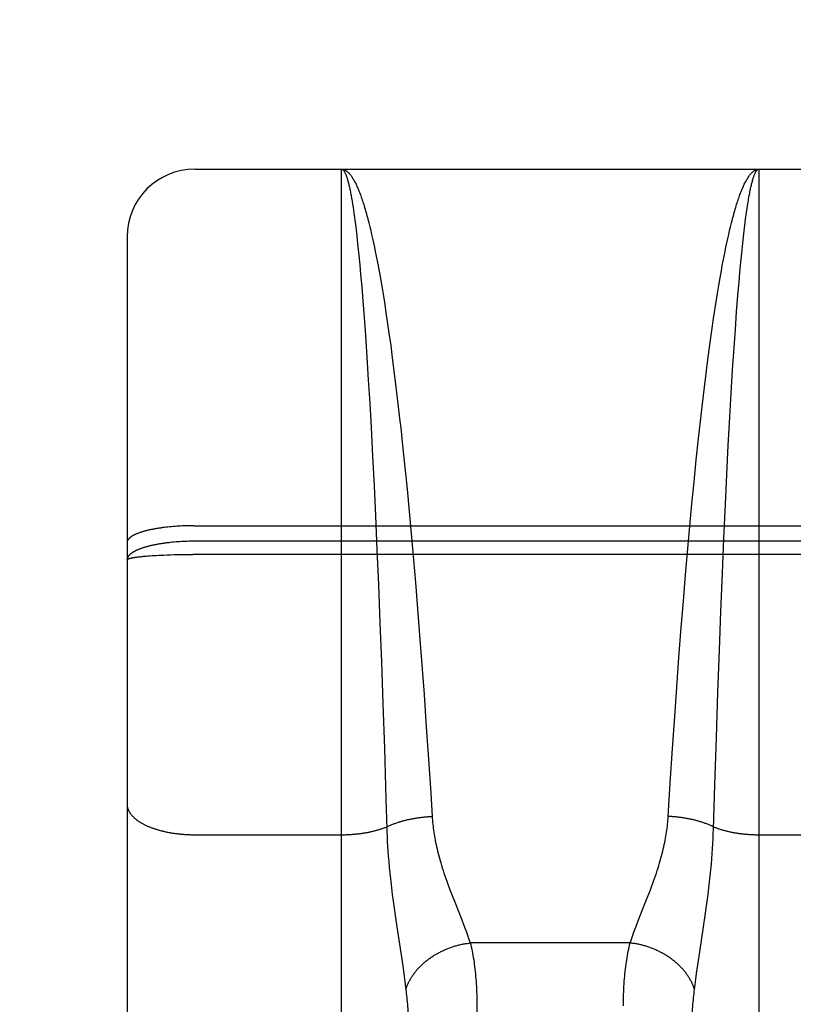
# Model space of a CAD drawing. Header units: inches. Extents: x 0 to 185, y 0 to 120.
# Tile 63 of 102: x 55.037 to 55.38, y 66.94 to 67.377. Entities that reach past the tile are written whole.
import ezdxf

# ---------------------------------------------------------------- set-up
doc = ezdxf.new("R2010")
doc.units = ezdxf.units.IN
doc.header["$LTSCALE"] = 10.163043
doc.header["$MEASUREMENT"] = 0
doc.linetypes.add('HIDDEN', pattern=[0.2, 0.1, -0.1])
doc.layers.get('0').update_dxf_attribs({"linetype": 'CONTINUOUS'})
for name, color, linetype in [('02___PRT_ALL_AXES', 7, 'CONTINUOUS'), ('DEFAULT_2', 8, 'HIDDEN'), ('DIMENSIONS', 7, 'CONTINUOUS')]:
    doc.layers.add(name, color=color, linetype=linetype)
doc.styles.get("Standard").update_dxf_attribs({"font": 'arial.ttf'})
doc.dimstyles.new('DIMSTYLE_1', dxfattribs={"dimtxt": 0.815217, "dimasz": 1.086957, "dimexe": 0.09, "dimexo": 0.07, "dimgap": 0.0375, "dimtad": 0, "dimtih": 1, "dimtoh": 1, "dimzin": 4, "dimdsep": 46, "dimtxsty": 'Standard', "dimblk": '_FILLED', "dimblk1": '_FILLED', "dimblk2": '_FILLED', "dimcen": 0.09, "dimazin": 1, "dimtfac": 1, "dimtofl": 0, "dimtmove": 0, "dimatfit": 3, "dimldrblk": '_FILLED', "dimfxl": 0, "dimtolj": 1, "dimtzin": 4, "dimarcsym": 0})

# ---------------------------------------------------------------- blocks, each defined once
blk = doc.blocks.new('_FILLED')
at = {"color": 0, "linetype": 'ByBlock'}
blk.add_solid([(0, 0), (-1, 0.2), (-1, -0.2)], dxfattribs=at)
blk = doc.blocks.new('*D16')
at = {"layer": 'DIMENSIONS', "color": 2, "linetype": 'Continuous'}
for p, q in [((45.28579, 67.44293), (45.28579, 69.61684)), ((45.28579, 66.31793), (45.28579, 63.91815)), ((45.28579, 63.91815), (46.12268, 63.91815))]:
    blk.add_line(p, q, dxfattribs=at)
at = {"layer": 'DIMENSIONS', "color": 2, "linetype": 'Continuous', "xscale": 1.0869565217, "yscale": 1.0869565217, "zscale": 1.0869565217}
for p, rotation in [((45.28579, 67.44293), 270), ((45.28579, 66.31793), 90)]:
    blk.add_blockref('_FILLED', p, dxfattribs=dict(at, rotation=rotation))
at = {"layer": 'DIMENSIONS', "color": 2, "linetype": 'Continuous', "insert": (46.53029, 64.32576), "char_height": 0.815217, "width": 2.2153305, "attachment_point": 1, "line_spacing_factor": 0.9}
blk.add_mtext('1.13', dxfattribs=at)

msp = doc.modelspace()

# ---------------------------------------------------------------- linework, layer by layer
at = {"layer": '02___PRT_ALL_AXES', "color": 8, "linetype": 'HIDDEN'}
msp.add_line((55.11434, 67.31043), (55.67934, 67.31043), dxfattribs=at)
at = {"layer": 'DEFAULT_2', "color": 8, "linetype": 'HIDDEN'}
for p, q in [((55.11434, 65.52543), (55.11434, 67.31043)), ((55.17934, 66.49963), (55.17934, 67.31043)), ((55.17934, 67.31043), (55.36434, 67.31043)), ((55.36434, 67.31043), (55.36434, 66.49963)), ((55.18364, 67.2987), (55.18385, 67.29751)), ((55.18385, 67.29751), (55.18406, 67.29627)), ((55.18406, 67.29627), (55.18427, 67.29497)), ((55.18427, 67.29497), (55.18448, 67.29361)), ((55.3591, 67.29291), (55.35931, 67.2943)), ((55.35931, 67.2943), (55.35952, 67.29562)), ((55.35952, 67.29562), (55.35973, 67.2969)), ((55.18448, 67.29361), (55.18469, 67.2922)), ((55.18469, 67.2922), (55.1849, 67.29074)), ((55.1849, 67.29074), (55.18511, 67.28922)), ((55.35847, 67.28844), (55.35868, 67.28999)), ((55.35868, 67.28999), (55.35889, 67.29148)), ((55.35889, 67.29148), (55.3591, 67.29291)), ((55.18511, 67.28922), (55.18532, 67.28765)), ((55.18532, 67.28765), (55.18552, 67.28603)), ((55.18552, 67.28603), (55.18583, 67.2835)), ((55.19108, 67.28822), (55.1915, 67.28661)), ((55.1915, 67.28661), (55.19191, 67.28494)), ((55.35177, 67.28494), (55.35219, 67.28661)), ((55.35795, 67.28435), (55.35826, 67.28685)), ((55.35826, 67.28685), (55.35847, 67.28844)), ((55.18583, 67.2835), (55.18614, 67.28085)), ((55.19191, 67.28494), (55.19232, 67.28323)), ((55.19232, 67.28323), (55.19273, 67.28146)), ((55.19273, 67.28146), (55.19314, 67.27965)), ((55.35054, 67.27965), (55.35095, 67.28146)), ((55.35095, 67.28146), (55.35136, 67.28323)), ((55.35136, 67.28323), (55.35177, 67.28494)), ((55.35734, 67.27902), (55.35765, 67.28175)), ((55.35765, 67.28175), (55.35795, 67.28435)), ((55.08434, 67.28043), (55.08434, 65.55543)), ((55.18614, 67.28085), (55.18634, 67.27902)), ((55.18634, 67.27902), (55.18665, 67.27618)), ((55.19314, 67.27965), (55.19355, 67.27778)), ((55.19355, 67.27778), (55.19396, 67.27587)), ((55.34973, 67.27587), (55.35013, 67.27778)), ((55.35013, 67.27778), (55.35054, 67.27965)), ((55.35703, 67.27618), (55.35734, 67.27902)), ((55.18665, 67.27618), (55.18705, 67.27223)), ((55.19396, 67.27587), (55.19436, 67.2739)), ((55.19436, 67.2739), (55.19476, 67.27189)), ((55.34892, 67.27189), (55.34932, 67.2739)), ((55.34932, 67.2739), (55.34973, 67.27587)), ((55.35633, 67.26914), (55.35673, 67.27324)), ((55.35673, 67.27324), (55.35703, 67.27618)), ((55.18705, 67.27223), (55.18745, 67.26808)), ((55.18745, 67.26808), (55.18785, 67.26374)), ((55.19476, 67.27189), (55.19517, 67.26983)), ((55.34812, 67.26772), (55.34852, 67.26983)), ((55.34852, 67.26983), (55.34892, 67.27189)), ((55.35593, 67.26485), (55.35633, 67.26914)), ((55.18785, 67.26374), (55.18834, 67.25807)), ((55.19577, 67.26665), (55.19616, 67.26447)), ((55.19616, 67.26447), (55.19676, 67.26112)), ((55.34712, 67.26225), (55.34772, 67.26557)), ((55.34772, 67.26557), (55.34812, 67.26772)), ((55.35554, 67.26037), (55.35593, 67.26485)), ((55.19676, 67.26112), (55.19734, 67.25767)), ((55.34653, 67.25883), (55.34712, 67.26225)), ((55.35505, 67.25452), (55.35554, 67.26037)), ((55.18834, 67.25807), (55.18883, 67.25211)), ((55.19734, 67.25767), (55.19793, 67.25412)), ((55.34537, 67.2517), (55.34595, 67.25531)), ((55.34595, 67.25531), (55.34653, 67.25883)), ((55.18883, 67.25211), (55.1894, 67.24462)), ((55.19793, 67.25412), (55.19851, 67.25048)), ((55.34479, 67.248), (55.34537, 67.2517)), ((55.35447, 67.24715), (55.35505, 67.25452)), ((55.19851, 67.25048), (55.19908, 67.24674)), ((55.19908, 67.24674), (55.19966, 67.24292)), ((55.34422, 67.2442), (55.34479, 67.248)), ((55.3539, 67.23942), (55.35447, 67.24715)), ((55.1894, 67.24462), (55.18997, 67.23676)), ((55.19966, 67.24292), (55.20041, 67.23768)), ((55.34346, 67.239), (55.34422, 67.2442)), ((55.20041, 67.23768), (55.20116, 67.2323)), ((55.34271, 67.23366), (55.34346, 67.239)), ((55.35334, 67.23133), (55.3539, 67.23942)), ((55.18997, 67.23676), (55.19062, 67.22716)), ((55.34197, 67.22817), (55.34271, 67.23366)), ((55.20116, 67.2323), (55.20189, 67.22677)), ((55.3527, 67.22148), (55.35334, 67.23133)), ((55.19062, 67.22716), (55.19125, 67.21713)), ((55.20189, 67.22677), (55.20262, 67.22111)), ((55.34124, 67.22254), (55.34197, 67.22817)), ((55.20262, 67.22111), (55.20352, 67.21386)), ((55.35208, 67.21121), (55.3527, 67.22148)), ((55.19125, 67.21713), (55.19187, 67.2067)), ((55.20352, 67.21386), (55.2044, 67.20642)), ((55.33929, 67.20642), (55.34017, 67.21386)), ((55.35147, 67.20058), (55.35208, 67.21121)), ((55.19187, 67.2067), (55.19247, 67.19591)), ((55.2044, 67.20642), (55.20526, 67.19881)), ((55.33842, 67.19881), (55.33929, 67.20642)), ((55.20526, 67.19881), (55.2056, 67.19572)), ((55.33757, 67.19105), (55.33842, 67.19881)), ((55.35079, 67.18801), (55.35147, 67.20058)), ((55.19247, 67.19591), (55.19314, 67.1832)), ((55.2056, 67.19572), (55.20645, 67.1879)), ((55.33657, 67.18155), (55.33757, 67.19105)), ((55.20645, 67.1879), (55.20744, 67.17834)), ((55.35013, 67.17507), (55.35079, 67.18801)), ((55.19314, 67.1832), (55.19379, 67.17013)), ((55.3356, 67.17187), (55.33657, 67.18155)), ((55.20744, 67.17834), (55.2084, 67.16862)), ((55.3495, 67.16181), (55.35013, 67.17507)), ((55.19379, 67.17013), (55.19442, 67.15679)), ((55.2084, 67.16862), (55.20934, 67.15876)), ((55.33465, 67.16206), (55.3356, 67.17187)), ((55.33374, 67.15219), (55.33465, 67.16206)), ((55.34881, 67.14672), (55.3495, 67.16181)), ((55.19442, 67.15679), (55.19509, 67.14165)), ((55.20934, 67.15876), (55.21025, 67.14889)), ((55.10095, 67.15164), (55.1002, 67.15155)), ((55.10171, 67.15173), (55.10095, 67.15164)), ((55.10248, 67.15182), (55.10171, 67.15173)), ((55.10325, 67.1519), (55.10248, 67.15182)), ((55.10404, 67.15197), (55.10325, 67.1519)), ((55.10483, 67.15204), (55.10404, 67.15197)), ((55.10563, 67.15211), (55.10483, 67.15204)), ((55.10644, 67.15216), (55.10563, 67.15211)), ((55.10726, 67.15222), (55.10644, 67.15216)), ((55.10808, 67.15226), (55.10726, 67.15222)), ((55.1089, 67.1523), (55.10808, 67.15226)), ((55.10973, 67.15234), (55.1089, 67.1523)), ((55.11057, 67.15237), (55.10973, 67.15234)), ((55.1114, 67.15239), (55.11057, 67.15237)), ((55.11224, 67.15241), (55.1114, 67.15239)), ((55.11308, 67.15242), (55.11224, 67.15241)), ((55.11392, 67.15243), (55.11308, 67.15242)), ((55.11392, 67.15243), (55.67934, 67.15243)), ((55.33285, 67.14226), (55.33374, 67.15219)), ((55.21025, 67.14889), (55.21127, 67.13727)), ((55.34816, 67.13145), (55.34881, 67.14672)), ((55.10443, 67.14506), (55.10364, 67.14498)), ((55.10523, 67.14513), (55.10443, 67.14506)), ((55.10604, 67.1452), (55.10523, 67.14513)), ((55.10685, 67.14526), (55.10604, 67.1452)), ((55.10767, 67.14531), (55.10685, 67.14526)), ((55.10849, 67.14536), (55.10767, 67.14531)), ((55.10932, 67.1454), (55.10849, 67.14536)), ((55.11015, 67.14544), (55.10932, 67.1454)), ((55.11098, 67.14547), (55.11015, 67.14544)), ((55.11182, 67.14549), (55.11098, 67.14547)), ((55.11266, 67.14551), (55.11182, 67.14549)), ((55.1135, 67.14552), (55.11266, 67.14551)), ((55.11434, 67.14552), (55.1135, 67.14552)), ((55.67976, 67.14552), (55.11434, 67.14552)), ((55.19509, 67.14165), (55.19573, 67.12633)), ((55.33184, 67.13061), (55.33285, 67.14226)), ((55.08829, 67.13847), (55.08872, 67.13852)), ((55.08872, 67.13852), (55.08917, 67.13858)), ((55.08917, 67.13858), (55.08963, 67.13864)), ((55.08963, 67.13864), (55.09012, 67.13869)), ((55.09012, 67.13869), (55.09063, 67.13875)), ((55.09063, 67.13875), (55.09115, 67.1388)), ((55.09115, 67.1388), (55.09169, 67.13885)), ((55.09169, 67.13885), (55.09225, 67.1389)), ((55.09225, 67.1389), (55.09283, 67.13895)), ((55.09283, 67.13895), (55.09343, 67.139)), ((55.09343, 67.139), (55.09435, 67.13907)), ((55.09435, 67.13907), (55.09531, 67.13914)), ((55.09531, 67.13914), (55.0963, 67.1392)), ((55.0963, 67.1392), (55.09733, 67.13926)), ((55.09733, 67.13926), (55.09838, 67.13932)), ((55.09838, 67.13932), (55.09946, 67.13937)), ((55.09946, 67.13937), (55.10057, 67.13942)), ((55.10057, 67.13942), (55.10209, 67.13948)), ((55.10209, 67.13948), (55.10364, 67.13953)), ((55.10364, 67.13953), (55.10523, 67.13958)), ((55.10523, 67.13958), (55.10685, 67.13961)), ((55.10685, 67.13961), (55.10849, 67.13964)), ((55.10849, 67.13964), (55.11015, 67.13967)), ((55.11015, 67.13967), (55.11182, 67.13968)), ((55.11182, 67.13968), (55.1135, 67.13969)), ((55.68018, 67.13969), (55.1135, 67.13969)), ((55.21127, 67.13727), (55.21212, 67.12727)), ((55.33088, 67.11893), (55.33184, 67.13061)), ((55.34748, 67.11435), (55.34816, 67.13145)), ((55.19573, 67.12633), (55.19641, 67.10922)), ((55.21212, 67.12727), (55.21307, 67.11559)), ((55.21307, 67.11559), (55.21399, 67.10393)), ((55.32995, 67.10725), (55.33088, 67.11893)), ((55.34683, 67.09724), (55.34748, 67.11435)), ((55.19641, 67.10922), (55.19705, 67.09213)), ((55.32893, 67.09398), (55.32995, 67.10725)), ((55.21399, 67.10393), (55.21499, 67.09068)), ((55.32797, 67.08085), (55.32893, 67.09398)), ((55.34616, 67.07856), (55.34683, 67.09724)), ((55.19705, 67.09213), (55.1977, 67.07352)), ((55.21499, 67.09068), (55.21595, 67.07759)), ((55.32705, 67.0679), (55.32797, 67.08085)), ((55.21595, 67.07759), (55.21696, 67.06311)), ((55.34548, 67.05854), (55.34616, 67.07856)), ((55.1977, 67.07352), (55.19837, 67.05362)), ((55.32608, 67.05366), (55.32705, 67.0679)), ((55.21696, 67.06311), (55.21791, 67.04899)), ((55.34481, 67.03752), (55.34548, 67.05854)), ((55.19837, 67.05362), (55.19907, 67.03124)), ((55.32507, 67.03831), (55.32608, 67.05366)), ((55.21791, 67.04899), (55.2189, 67.03382)), ((55.32415, 67.02357), (55.32507, 67.03831)), ((55.34422, 67.01792), (55.34481, 67.03752)), ((55.2189, 67.03382), (55.21954, 67.02357)), ((55.11434, 67.01546), (55.17975, 67.01546)), ((55.34405, 67.0137), (55.34414, 67.01583)), ((55.34414, 67.01583), (55.34422, 67.01792)), ((55.36434, 67.01546), (55.42975, 67.01546)), ((55.19958, 67.01477), (55.19968, 67.01263)), ((55.19968, 67.01263), (55.1998, 67.01043)), ((55.34381, 67.00932), (55.34394, 67.01154)), ((55.34394, 67.01154), (55.34405, 67.0137)), ((55.1998, 67.01043), (55.19995, 67.00819)), ((55.19995, 67.00819), (55.20011, 67.0059)), ((55.34348, 67.00473), (55.34366, 67.00706)), ((55.34366, 67.00706), (55.34381, 67.00932)), ((55.20011, 67.0059), (55.20031, 67.00355)), ((55.20031, 67.00355), (55.20052, 67.00112)), ((55.34304, 66.99987), (55.34327, 67.00234)), ((55.34327, 67.00234), (55.34348, 67.00473)), ((55.20052, 67.00112), (55.20077, 66.9986)), ((55.20077, 66.9986), (55.20104, 66.99599)), ((55.34278, 66.99731), (55.34304, 66.99987)), ((55.34217, 66.99187), (55.34249, 66.99465)), ((55.34249, 66.99465), (55.34278, 66.99731)), ((55.20152, 66.99187), (55.20187, 66.98898)), ((55.20187, 66.98898), (55.20227, 66.98597)), ((55.31529, 66.98851), (55.31626, 66.99105)), ((55.34142, 66.98597), (55.34181, 66.98898)), ((55.34181, 66.98898), (55.34217, 66.99187)), ((55.20227, 66.98597), (55.20269, 66.98285)), ((55.2284, 66.98851), (55.22938, 66.986)), ((55.22938, 66.986), (55.23264, 66.97779)), ((55.31104, 66.97779), (55.3143, 66.986)), ((55.3143, 66.986), (55.31529, 66.98851)), ((55.34099, 66.98285), (55.34142, 66.98597)), ((55.20269, 66.98285), (55.20315, 66.97963)), ((55.34054, 66.97963), (55.34099, 66.98285)), ((55.20315, 66.97963), (55.20387, 66.9747)), ((55.23264, 66.97779), (55.23347, 66.97568)), ((55.30945, 66.97368), (55.31022, 66.97568)), ((55.31022, 66.97568), (55.31104, 66.97779)), ((55.33981, 66.9747), (55.34054, 66.97963)), ((55.20387, 66.9747), (55.2062, 66.95922)), ((55.33813, 66.96356), (55.33981, 66.9747)), ((55.30725, 66.96749), (55.23643, 66.96749)), ((55.33728, 66.95784), (55.33813, 66.96356)), ((55.2062, 66.95922), (55.20679, 66.95519)), ((55.20679, 66.95519), (55.20714, 66.95268)), ((55.33638, 66.95147), (55.33672, 66.95392)), ((55.33672, 66.95392), (55.33728, 66.95784)), ((55.20714, 66.95268), (55.20746, 66.95029)), ((55.33608, 66.94914), (55.33638, 66.95147)), ((55.3358, 66.94693), (55.33608, 66.94914)), ((55.23934, 66.94093), (55.23934, 66.59578))]:
    msp.add_line(p, q, dxfattribs=at)
for points in [[(55.17934, 67.31043), (55.17956, 67.31042), (55.17977, 67.3104), (55.17999, 67.31036), (55.18021, 67.31031), (55.18042, 67.31024), (55.18064, 67.31016), (55.18086, 67.31006), (55.18107, 67.30995), (55.18129, 67.30982), (55.1815, 67.30968), (55.18172, 67.30952), (55.18194, 67.30935), (55.18215, 67.30916), (55.18237, 67.30896), (55.18258, 67.30874), (55.1828, 67.30851), (55.18302, 67.30827), (55.18323, 67.30801), (55.18345, 67.30773), (55.18366, 67.30744), (55.18388, 67.30713), (55.18409, 67.30681), (55.18431, 67.30648), (55.18452, 67.30613), (55.18474, 67.30576), (55.18495, 67.30539), (55.18516, 67.30499), (55.18538, 67.30458), (55.18559, 67.30416), (55.18581, 67.30373), (55.18602, 67.30327), (55.18623, 67.30281), (55.18645, 67.30233), (55.18666, 67.30183), (55.18687, 67.30132), (55.18709, 67.3008), (55.1873, 67.30026), (55.18751, 67.29971), (55.18772, 67.29915), (55.18793, 67.29857), (55.18815, 67.29797), (55.18836, 67.29737), (55.18857, 67.29674), (55.18878, 67.29611), (55.18899, 67.29546), (55.1892, 67.2948), (55.18941, 67.29412), (55.18962, 67.29343), (55.18983, 67.29272), (55.19004, 67.29201), (55.19025, 67.29127), (55.19046, 67.29053), (55.19067, 67.28977), (55.19087, 67.289), (55.19108, 67.28822)], [(55.17934, 67.31043), (55.17945, 67.31042), (55.17956, 67.3104), (55.17967, 67.31036), (55.17977, 67.31031), (55.17988, 67.31024), (55.17999, 67.31016), (55.1801, 67.31006), (55.18021, 67.30995), (55.18031, 67.30983), (55.18042, 67.30969), (55.18053, 67.30953), (55.18064, 67.30936), (55.18075, 67.30918), (55.18085, 67.30898), (55.18096, 67.30876), (55.18107, 67.30854), (55.18118, 67.30829), (55.18129, 67.30803), (55.18139, 67.30776), (55.1815, 67.30747), (55.18161, 67.30717), (55.18172, 67.30686), (55.18182, 67.30653), (55.18193, 67.30618), (55.18204, 67.30582), (55.18215, 67.30545), (55.18225, 67.30506), (55.18236, 67.30465), (55.18247, 67.30424), (55.18257, 67.3038), (55.18268, 67.30336), (55.18279, 67.3029), (55.18289, 67.30242), (55.183, 67.30193), (55.18311, 67.30143), (55.18321, 67.30091), (55.18332, 67.30038), (55.18343, 67.29983), (55.18353, 67.29927), (55.18364, 67.2987)], [(55.35219, 67.28661), (55.3526, 67.28822), (55.35281, 67.289), (55.35302, 67.28977), (55.35323, 67.29053), (55.35343, 67.29127), (55.35364, 67.29201), (55.35385, 67.29272), (55.35406, 67.29343), (55.35427, 67.29412), (55.35448, 67.2948), (55.35469, 67.29546), (55.3549, 67.29611), (55.35511, 67.29674), (55.35533, 67.29737), (55.35554, 67.29797), (55.35575, 67.29857), (55.35596, 67.29915), (55.35617, 67.29971), (55.35638, 67.30026), (55.3566, 67.3008), (55.35681, 67.30132), (55.35702, 67.30183), (55.35724, 67.30233), (55.35745, 67.30281), (55.35766, 67.30327), (55.35788, 67.30373), (55.35809, 67.30416), (55.3583, 67.30458), (55.35852, 67.30499), (55.35873, 67.30539), (55.35895, 67.30576), (55.35916, 67.30613), (55.35938, 67.30648), (55.35959, 67.30681), (55.35981, 67.30713), (55.36002, 67.30744), (55.36024, 67.30773), (55.36045, 67.30801), (55.36067, 67.30827), (55.36088, 67.30851), (55.3611, 67.30874), (55.36131, 67.30896), (55.36153, 67.30916), (55.36175, 67.30935), (55.36196, 67.30952), (55.36218, 67.30968), (55.36239, 67.30982), (55.36261, 67.30995), (55.36283, 67.31006), (55.36304, 67.31016), (55.36326, 67.31024), (55.36348, 67.31031), (55.36369, 67.31036), (55.36391, 67.3104), (55.36413, 67.31042), (55.36434, 67.31043)], [(55.35973, 67.2969), (55.35994, 67.29811), (55.36005, 67.2987), (55.36015, 67.29927), (55.36026, 67.29983), (55.36036, 67.30038), (55.36047, 67.30091), (55.36058, 67.30143), (55.36068, 67.30193), (55.36079, 67.30242), (55.3609, 67.3029), (55.361, 67.30336), (55.36111, 67.3038), (55.36122, 67.30424), (55.36132, 67.30465), (55.36143, 67.30506), (55.36154, 67.30545), (55.36164, 67.30582), (55.36175, 67.30618), (55.36186, 67.30653), (55.36197, 67.30686), (55.36207, 67.30717), (55.36218, 67.30747), (55.36229, 67.30776), (55.3624, 67.30803), (55.3625, 67.30829), (55.36261, 67.30854), (55.36272, 67.30876), (55.36283, 67.30898), (55.36294, 67.30918), (55.36304, 67.30936), (55.36315, 67.30953), (55.36326, 67.30969), (55.36337, 67.30983), (55.36348, 67.30995), (55.36358, 67.31006), (55.36369, 67.31016), (55.3638, 67.31024), (55.36391, 67.31031), (55.36402, 67.31036), (55.36413, 67.3104), (55.36423, 67.31042), (55.36434, 67.31043)], [(55.19517, 67.26983), (55.19557, 67.26772), (55.19577, 67.26665)], [(55.34017, 67.21386), (55.34106, 67.22111), (55.34124, 67.22254)], [(55.1002, 67.15155), (55.09983, 67.1515), (55.09947, 67.15145), (55.0991, 67.15139), (55.09874, 67.15134), (55.09838, 67.15128), (55.09803, 67.15123), (55.09768, 67.15117), (55.09733, 67.15111), (55.09698, 67.15105), (55.09664, 67.15099), (55.0963, 67.15093), (55.09597, 67.15087), (55.09564, 67.1508), (55.09531, 67.15074), (55.09499, 67.15067), (55.09467, 67.1506), (55.09435, 67.15053), (55.09404, 67.15046), (55.09373, 67.15039), (55.09343, 67.15032), (55.09313, 67.15024), (55.09284, 67.15017), (55.09254, 67.15009), (55.09226, 67.15002), (55.09197, 67.14994), (55.0917, 67.14986), (55.09142, 67.14978), (55.09115, 67.1497), (55.09089, 67.14962), (55.09063, 67.14954), (55.09037, 67.14946), (55.09012, 67.14937), (55.08988, 67.14929), (55.08964, 67.1492), (55.0894, 67.14912), (55.08917, 67.14903), (55.08894, 67.14894), (55.08872, 67.14885), (55.0885, 67.14876), (55.08829, 67.14867), (55.08809, 67.14858), (55.08789, 67.14849), (55.08769, 67.1484), (55.0875, 67.14831), (55.08731, 67.14821), (55.08713, 67.14812), (55.08696, 67.14802), (55.08679, 67.14793), (55.08663, 67.14783), (55.08647, 67.14774), (55.08631, 67.14764), (55.08617, 67.14754), (55.08603, 67.14744), (55.08589, 67.14734), (55.08576, 67.14725), (55.08563, 67.14715), (55.08551, 67.14705), (55.0854, 67.14695), (55.08529, 67.14685), (55.08519, 67.14675), (55.08509, 67.14664), (55.085, 67.14654), (55.08492, 67.14644), (55.08484, 67.14634), (55.08477, 67.14624), (55.0847, 67.14613), (55.08464, 67.14603), (55.08458, 67.14593), (55.08453, 67.14582), (55.08449, 67.14572), (55.08445, 67.14562), (55.08442, 67.14551), (55.08439, 67.14541), (55.08437, 67.14531), (55.08435, 67.1452), (55.08434, 67.1451), (55.08434, 67.145)], [(55.10364, 67.14498), (55.10325, 67.14494), (55.10286, 67.14489), (55.10247, 67.14485), (55.10209, 67.1448), (55.10171, 67.14475), (55.10133, 67.1447), (55.10095, 67.14465), (55.10057, 67.1446), (55.1002, 67.14454), (55.09983, 67.14449), (55.09946, 67.14443), (55.0991, 67.14437), (55.09874, 67.14432), (55.09838, 67.14425), (55.09803, 67.14419), (55.09767, 67.14413), (55.09733, 67.14406), (55.09698, 67.144), (55.09664, 67.14393), (55.0963, 67.14386), (55.09597, 67.14379), (55.09564, 67.14372), (55.09531, 67.14365), (55.09499, 67.14357), (55.09467, 67.1435), (55.09435, 67.14342), (55.09404, 67.14334), (55.09373, 67.14326), (55.09343, 67.14318), (55.09313, 67.1431), (55.09283, 67.14302), (55.09254, 67.14293), (55.09225, 67.14285), (55.09197, 67.14276), (55.09169, 67.14268), (55.09142, 67.14259), (55.09115, 67.1425), (55.09089, 67.14241), (55.09063, 67.14232), (55.09037, 67.14223), (55.09012, 67.14213), (55.08987, 67.14204), (55.08963, 67.14194), (55.0894, 67.14185), (55.08917, 67.14175), (55.08894, 67.14165), (55.08872, 67.14156), (55.0885, 67.14146), (55.08829, 67.14136), (55.08808, 67.14126), (55.08788, 67.14115), (55.08769, 67.14105), (55.0875, 67.14095), (55.08731, 67.14084), (55.08713, 67.14074), (55.08696, 67.14063), (55.08679, 67.14053), (55.08663, 67.14042), (55.08647, 67.14031), (55.08631, 67.14021), (55.08617, 67.1401), (55.08603, 67.13999), (55.08589, 67.13988), (55.08576, 67.13977), (55.08563, 67.13966), (55.08551, 67.13955), (55.0854, 67.13943), (55.08529, 67.13932), (55.08519, 67.13921), (55.08509, 67.1391), (55.085, 67.13898), (55.08492, 67.13887), (55.08484, 67.13876), (55.08477, 67.13864), (55.0847, 67.13853), (55.08464, 67.13841), (55.08458, 67.1383), (55.08453, 67.13818), (55.08449, 67.13807), (55.08445, 67.13795), (55.08442, 67.13784), (55.08439, 67.13772), (55.08437, 67.13761), (55.08435, 67.13749), (55.08434, 67.13737), (55.08434, 67.13726)], [(55.08434, 67.13726), (55.08434, 67.13729), (55.08435, 67.13733), (55.08437, 67.13736), (55.08439, 67.1374), (55.08442, 67.13743), (55.08445, 67.13746), (55.08449, 67.1375), (55.08453, 67.13753), (55.08458, 67.13757), (55.08464, 67.1376), (55.0847, 67.13763), (55.08477, 67.13767), (55.08484, 67.1377), (55.08492, 67.13773), (55.085, 67.13777), (55.08509, 67.1378), (55.08519, 67.13783), (55.08529, 67.13787), (55.0854, 67.1379), (55.08551, 67.13793), (55.08563, 67.13796), (55.08576, 67.138), (55.08589, 67.13803), (55.08603, 67.13806), (55.08617, 67.13809), (55.08631, 67.13813), (55.08647, 67.13816), (55.08663, 67.13819), (55.08679, 67.13822), (55.08696, 67.13825), (55.08713, 67.13828), (55.08731, 67.13831), (55.0875, 67.13834), (55.08769, 67.13838), (55.08788, 67.13841), (55.08808, 67.13844), (55.08829, 67.13847)], [(55.08434, 67.02905), (55.08434, 67.02886), (55.08435, 67.02867), (55.08437, 67.02848), (55.08439, 67.02829), (55.08442, 67.0281), (55.08445, 67.02791), (55.08449, 67.02772), (55.08453, 67.02753), (55.08458, 67.02734), (55.08464, 67.02715), (55.0847, 67.02696), (55.08477, 67.02677), (55.08484, 67.02659), (55.08492, 67.0264), (55.085, 67.02621), (55.08509, 67.02603), (55.08519, 67.02584), (55.08529, 67.02565), (55.0854, 67.02547), (55.08551, 67.02529), (55.08563, 67.0251), (55.08576, 67.02492), (55.08589, 67.02474), (55.08603, 67.02456), (55.08617, 67.02438), (55.08631, 67.0242), (55.08647, 67.02402), (55.08663, 67.02385), (55.08679, 67.02367), (55.08696, 67.0235), (55.08713, 67.02332), (55.08731, 67.02315), (55.0875, 67.02298), (55.08769, 67.02281), (55.08788, 67.02264), (55.08808, 67.02247), (55.08829, 67.02231), (55.0885, 67.02214), (55.08872, 67.02198), (55.08894, 67.02182), (55.08917, 67.02166), (55.0894, 67.0215), (55.08963, 67.02134), (55.08987, 67.02118), (55.09012, 67.02103), (55.09037, 67.02088), (55.09063, 67.02073), (55.09089, 67.02058), (55.09115, 67.02043), (55.09142, 67.02028), (55.09169, 67.02014), (55.09197, 67.01999), (55.09225, 67.01985), (55.09254, 67.01971), (55.09283, 67.01957), (55.09313, 67.01944), (55.09343, 67.0193), (55.09373, 67.01917), (55.09404, 67.01904), (55.09435, 67.01892), (55.09467, 67.01879), (55.09499, 67.01867), (55.09531, 67.01854), (55.09564, 67.01842), (55.09597, 67.01831), (55.0963, 67.01819), (55.09664, 67.01808), (55.09698, 67.01796), (55.09733, 67.01786), (55.09767, 67.01775), (55.09803, 67.01764), (55.09838, 67.01754), (55.09874, 67.01744), (55.0991, 67.01734), (55.09946, 67.01725), (55.09983, 67.01715), (55.1002, 67.01706), (55.10057, 67.01697), (55.10095, 67.01689), (55.10133, 67.0168), (55.10171, 67.01672), (55.10209, 67.01664), (55.10247, 67.01657), (55.10286, 67.01649), (55.10325, 67.01642), (55.10364, 67.01635), (55.10404, 67.01628), (55.10443, 67.01622), (55.10483, 67.01616), (55.10523, 67.0161), (55.10563, 67.01604), (55.10604, 67.01599), (55.10644, 67.01594), (55.10685, 67.01589), (55.10726, 67.01584), (55.10767, 67.0158), (55.10808, 67.01576), (55.10849, 67.01572), (55.1089, 67.01568), (55.10932, 67.01565), (55.10973, 67.01562), (55.11015, 67.01559), (55.11056, 67.01557), (55.11098, 67.01554), (55.1114, 67.01552), (55.11182, 67.01551), (55.11224, 67.01549), (55.11266, 67.01548), (55.11308, 67.01547), (55.1135, 67.01546), (55.11392, 67.01546), (55.11434, 67.01546)], [(55.19907, 67.03124), (55.19947, 67.01792), (55.1995, 67.01688), (55.19958, 67.01477)], [(55.19944, 67.01896), (55.19976, 67.01911), (55.20008, 67.01926), (55.2004, 67.01941), (55.20073, 67.01955), (55.20106, 67.01969), (55.20139, 67.01983), (55.20173, 67.01997), (55.20208, 67.02011), (55.20242, 67.02024), (55.20277, 67.02037), (55.20312, 67.0205), (55.20348, 67.02063), (55.20384, 67.02076), (55.2042, 67.02088), (55.20457, 67.021), (55.20494, 67.02112), (55.20531, 67.02123), (55.20568, 67.02134), (55.20606, 67.02145), (55.20644, 67.02156), (55.20682, 67.02167), (55.20721, 67.02177), (55.20759, 67.02187), (55.20798, 67.02197), (55.20837, 67.02206), (55.20877, 67.02215), (55.20917, 67.02224), (55.20956, 67.02233), (55.20996, 67.02241), (55.21037, 67.02249), (55.21077, 67.02257), (55.21118, 67.02265), (55.21158, 67.02272), (55.21199, 67.02279), (55.2124, 67.02286), (55.21282, 67.02292), (55.21323, 67.02299), (55.21364, 67.02305), (55.21406, 67.0231), (55.21448, 67.02316), (55.2149, 67.02321), (55.21531, 67.02325), (55.21573, 67.0233), (55.21616, 67.02334), (55.21658, 67.02338), (55.217, 67.02342), (55.21742, 67.02345), (55.21784, 67.02348), (55.21827, 67.02351), (55.21869, 67.02353), (55.21911, 67.02355), (55.21954, 67.02357)], [(55.21954, 67.02357), (55.21959, 67.02273), (55.21966, 67.02187), (55.21974, 67.02102), (55.21982, 67.02015), (55.21992, 67.01928), (55.22002, 67.01841), (55.22014, 67.01752), (55.22027, 67.01663), (55.2204, 67.01573), (55.22055, 67.01483), (55.22071, 67.01391), (55.22089, 67.01298), (55.22107, 67.01205), (55.22127, 67.0111), (55.22148, 67.01014), (55.2217, 67.00916), (55.22194, 67.00817), (55.22219, 67.00716), (55.22246, 67.00614), (55.22274, 67.00509), (55.22304, 67.00403), (55.22336, 67.00295), (55.22369, 67.00185), (55.22404, 67.00072), (55.22441, 66.99958), (55.22479, 66.99841), (55.22519, 66.99723), (55.22561, 66.99603), (55.22604, 66.99481), (55.22649, 66.99357), (55.22695, 66.99231), (55.22743, 66.99105), (55.2284, 66.98851)], [(55.31626, 66.99105), (55.31673, 66.99231), (55.31719, 66.99357), (55.31764, 66.99481), (55.31808, 66.99603), (55.31849, 66.99723), (55.31889, 66.99841), (55.31928, 66.99958), (55.31964, 67.00072), (55.31999, 67.00185), (55.32033, 67.00295), (55.32064, 67.00403), (55.32094, 67.00509), (55.32122, 67.00614), (55.32149, 67.00716), (55.32174, 67.00817), (55.32198, 67.00916), (55.3222, 67.01014), (55.32241, 67.0111), (55.32261, 67.01205), (55.3228, 67.01298), (55.32297, 67.01391), (55.32313, 67.01483), (55.32328, 67.01573), (55.32342, 67.01663), (55.32354, 67.01752), (55.32366, 67.01841), (55.32377, 67.01928), (55.32386, 67.02015), (55.32395, 67.02102), (55.32402, 67.02187), (55.32409, 67.02273), (55.32415, 67.02357)], [(55.34424, 67.01896), (55.34393, 67.01911), (55.34361, 67.01926), (55.34328, 67.01941), (55.34296, 67.01955), (55.34262, 67.01969), (55.34229, 67.01983), (55.34195, 67.01997), (55.34161, 67.02011), (55.34126, 67.02024), (55.34091, 67.02037), (55.34056, 67.0205), (55.3402, 67.02063), (55.33984, 67.02076), (55.33948, 67.02088), (55.33912, 67.021), (55.33875, 67.02112), (55.33838, 67.02123), (55.338, 67.02134), (55.33762, 67.02145), (55.33724, 67.02156), (55.33686, 67.02167), (55.33648, 67.02177), (55.33609, 67.02187), (55.3357, 67.02197), (55.33531, 67.02206), (55.33491, 67.02215), (55.33452, 67.02224), (55.33412, 67.02233), (55.33372, 67.02241), (55.33332, 67.02249), (55.33291, 67.02257), (55.33251, 67.02265), (55.3321, 67.02272), (55.33169, 67.02279), (55.33128, 67.02286), (55.33087, 67.02292), (55.33045, 67.02299), (55.33004, 67.02305), (55.32962, 67.0231), (55.32921, 67.02316), (55.32879, 67.02321), (55.32837, 67.02325), (55.32795, 67.0233), (55.32753, 67.02334), (55.32711, 67.02338), (55.32669, 67.02342), (55.32626, 67.02345), (55.32584, 67.02348), (55.32542, 67.02351), (55.32499, 67.02353), (55.32457, 67.02355), (55.32415, 67.02357)], [(55.17975, 67.01546), (55.18016, 67.01546), (55.18056, 67.01547), (55.18097, 67.01548), (55.18138, 67.01549), (55.18179, 67.0155), (55.18219, 67.01552), (55.1826, 67.01554), (55.183, 67.01556), (55.18341, 67.01558), (55.18381, 67.01561), (55.18421, 67.01564), (55.18462, 67.01567), (55.18502, 67.0157), (55.18542, 67.01574), (55.18582, 67.01578), (55.18621, 67.01582), (55.18661, 67.01586), (55.187, 67.01591), (55.1874, 67.01596), (55.18779, 67.01601), (55.18818, 67.01606), (55.18857, 67.01612), (55.18896, 67.01617), (55.18934, 67.01624), (55.18973, 67.0163), (55.19011, 67.01636), (55.19049, 67.01643), (55.19086, 67.0165), (55.19124, 67.01657), (55.19161, 67.01665), (55.19198, 67.01672), (55.19235, 67.0168), (55.19272, 67.01688), (55.19308, 67.01697), (55.19344, 67.01705), (55.1938, 67.01714), (55.19416, 67.01723), (55.19451, 67.01732), (55.19486, 67.01742), (55.19521, 67.01752), (55.19556, 67.01761), (55.1959, 67.01771), (55.19624, 67.01782), (55.19657, 67.01792), (55.1969, 67.01803), (55.19723, 67.01814), (55.19756, 67.01825), (55.19788, 67.01836), (55.1982, 67.01848), (55.19851, 67.0186), (55.19883, 67.01871), (55.19913, 67.01884), (55.19944, 67.01896)], [(55.34424, 67.01896), (55.34455, 67.01884), (55.34486, 67.01871), (55.34517, 67.0186), (55.34548, 67.01848), (55.3458, 67.01836), (55.34613, 67.01825), (55.34645, 67.01814), (55.34678, 67.01803), (55.34711, 67.01792), (55.34745, 67.01782), (55.34779, 67.01771), (55.34813, 67.01761), (55.34847, 67.01752), (55.34882, 67.01742), (55.34917, 67.01732), (55.34952, 67.01723), (55.34988, 67.01714), (55.35024, 67.01705), (55.3506, 67.01697), (55.35096, 67.01688), (55.35133, 67.0168), (55.3517, 67.01672), (55.35207, 67.01665), (55.35244, 67.01657), (55.35282, 67.0165), (55.3532, 67.01643), (55.35358, 67.01636), (55.35396, 67.0163), (55.35434, 67.01624), (55.35473, 67.01617), (55.35511, 67.01612), (55.3555, 67.01606), (55.35589, 67.01601), (55.35629, 67.01596), (55.35668, 67.01591), (55.35707, 67.01586), (55.35747, 67.01582), (55.35787, 67.01578), (55.35827, 67.01574), (55.35867, 67.0157), (55.35907, 67.01567), (55.35947, 67.01564), (55.35987, 67.01561), (55.36028, 67.01558), (55.36068, 67.01556), (55.36109, 67.01554), (55.36149, 67.01552), (55.3619, 67.0155), (55.3623, 67.01549), (55.36271, 67.01548), (55.36312, 67.01547), (55.36353, 67.01546), (55.36393, 67.01546), (55.36434, 67.01546)], [(55.20104, 66.99599), (55.20119, 66.99465), (55.20152, 66.99187)], [(55.23347, 66.97568), (55.23423, 66.97368), (55.23459, 66.97272), (55.23493, 66.97179), (55.23526, 66.97088), (55.23557, 66.97), (55.23587, 66.96914), (55.23616, 66.9683), (55.23643, 66.96749)], [(55.30725, 66.96749), (55.30752, 66.9683), (55.30781, 66.96914), (55.30811, 66.97), (55.30842, 66.97088), (55.30875, 66.97179), (55.3091, 66.97272), (55.30945, 66.97368)], [(55.20789, 66.94693), (55.208, 66.94726), (55.20811, 66.94759), (55.20824, 66.94793), (55.20837, 66.94826), (55.2085, 66.94859), (55.20864, 66.94892), (55.20879, 66.94925), (55.20894, 66.94958), (55.20909, 66.94991), (55.20926, 66.95023), (55.20942, 66.95056), (55.2096, 66.95088), (55.20977, 66.9512), (55.20996, 66.95152), (55.21015, 66.95184), (55.21034, 66.95216), (55.21054, 66.95247), (55.21075, 66.95279), (55.21096, 66.9531), (55.21117, 66.95341), (55.2114, 66.95372), (55.21162, 66.95403), (55.21185, 66.95433), (55.21209, 66.95463), (55.21233, 66.95493), (55.21257, 66.95523), (55.21282, 66.95553), (55.21308, 66.95582), (55.21334, 66.95611), (55.21361, 66.9564), (55.21387, 66.95669), (55.21415, 66.95697), (55.21443, 66.95725), (55.21471, 66.95753), (55.215, 66.95781), (55.21529, 66.95808), (55.21558, 66.95835), (55.21589, 66.95862), (55.21619, 66.95888), (55.2165, 66.95914), (55.21681, 66.9594), (55.21713, 66.95966), (55.21745, 66.95991), (55.21777, 66.96016), (55.2181, 66.9604), (55.21843, 66.96064), (55.21877, 66.96088), (55.21911, 66.96112), (55.21945, 66.96135), (55.21979, 66.96158), (55.22014, 66.9618), (55.2205, 66.96202), (55.22085, 66.96224), (55.22121, 66.96245), (55.22157, 66.96266), (55.22194, 66.96287), (55.22231, 66.96307), (55.22268, 66.96327), (55.22305, 66.96347), (55.22343, 66.96366), (55.22381, 66.96384), (55.22419, 66.96403), (55.22457, 66.9642), (55.22496, 66.96438), (55.22535, 66.96455), (55.22574, 66.96472), (55.22613, 66.96488), (55.22653, 66.96504), (55.22693, 66.96519), (55.22733, 66.96534), (55.22773, 66.96548), (55.22813, 66.96562), (55.22853, 66.96576), (55.22894, 66.96589), (55.22935, 66.96602), (55.22976, 66.96614), (55.23017, 66.96626), (55.23058, 66.96637), (55.23099, 66.96648), (55.23141, 66.96659), (55.23182, 66.96669), (55.23224, 66.96679), (55.23265, 66.96688), (55.23307, 66.96696), (55.23349, 66.96704), (55.23391, 66.96712), (55.23433, 66.96719), (55.23475, 66.96726), (55.23517, 66.96732), (55.23559, 66.96738), (55.23601, 66.96744), (55.23643, 66.96749)], [(55.23643, 66.96749), (55.23665, 66.96661), (55.23686, 66.96571), (55.23706, 66.9648), (55.23725, 66.96388), (55.23743, 66.96294), (55.23761, 66.96199), (55.23778, 66.96102), (55.23794, 66.96004), (55.23809, 66.95904), (55.23823, 66.95802), (55.23836, 66.95699), (55.23849, 66.95595), (55.23861, 66.95488), (55.23872, 66.95381), (55.23882, 66.95271), (55.23891, 66.95161), (55.23899, 66.95048), (55.23906, 66.94934), (55.23913, 66.94819), (55.23919, 66.94702), (55.23923, 66.94583), (55.23927, 66.94463), (55.2393, 66.94341), (55.23932, 66.94218), (55.23934, 66.94093)], [(55.30434, 66.93966), (55.30435, 66.94093), (55.30436, 66.94218), (55.30438, 66.94341), (55.30441, 66.94463), (55.30445, 66.94583), (55.3045, 66.94702), (55.30455, 66.94819), (55.30462, 66.94934), (55.30469, 66.95048), (55.30478, 66.95161), (55.30487, 66.95271), (55.30497, 66.95381), (55.30508, 66.95488), (55.30519, 66.95595), (55.30532, 66.95699), (55.30545, 66.95802), (55.3056, 66.95904), (55.30575, 66.96004), (55.30591, 66.96102), (55.30607, 66.96199), (55.30625, 66.96294), (55.30644, 66.96388), (55.30663, 66.9648), (55.30683, 66.96571), (55.30704, 66.96661), (55.30725, 66.96749)], [(55.3358, 66.94693), (55.33569, 66.94726), (55.33557, 66.94759), (55.33545, 66.94793), (55.33532, 66.94826), (55.33518, 66.94859), (55.33504, 66.94892), (55.3349, 66.94925), (55.33475, 66.94958), (55.33459, 66.94991), (55.33443, 66.95023), (55.33426, 66.95056), (55.33409, 66.95088), (55.33391, 66.9512), (55.33372, 66.95152), (55.33354, 66.95184), (55.33334, 66.95216), (55.33314, 66.95247), (55.33294, 66.95279), (55.33272, 66.9531), (55.33251, 66.95341), (55.33229, 66.95372), (55.33206, 66.95403), (55.33183, 66.95433), (55.3316, 66.95463), (55.33135, 66.95493), (55.33111, 66.95523), (55.33086, 66.95553), (55.3306, 66.95582), (55.33034, 66.95611), (55.33008, 66.9564), (55.32981, 66.95669), (55.32953, 66.95697), (55.32926, 66.95725), (55.32897, 66.95753), (55.32869, 66.95781), (55.32839, 66.95808), (55.3281, 66.95835), (55.3278, 66.95862), (55.32749, 66.95888), (55.32719, 66.95914), (55.32687, 66.9594), (55.32656, 66.95966), (55.32624, 66.95991), (55.32591, 66.96016), (55.32558, 66.9604), (55.32525, 66.96064), (55.32492, 66.96088), (55.32458, 66.96112), (55.32423, 66.96135), (55.32389, 66.96158), (55.32354, 66.9618), (55.32319, 66.96202), (55.32283, 66.96224), (55.32247, 66.96245), (55.32211, 66.96266), (55.32174, 66.96287), (55.32138, 66.96307), (55.32101, 66.96327), (55.32063, 66.96347), (55.32026, 66.96366), (55.31988, 66.96384), (55.31949, 66.96403), (55.31911, 66.9642), (55.31872, 66.96438), (55.31833, 66.96455), (55.31794, 66.96472), (55.31755, 66.96488), (55.31715, 66.96504), (55.31676, 66.96519), (55.31636, 66.96534), (55.31596, 66.96548), (55.31555, 66.96562), (55.31515, 66.96576), (55.31474, 66.96589), (55.31434, 66.96602), (55.31393, 66.96614), (55.31352, 66.96626), (55.3131, 66.96637), (55.31269, 66.96648), (55.31228, 66.96659), (55.31186, 66.96669), (55.31145, 66.96679), (55.31103, 66.96688), (55.31061, 66.96696), (55.31019, 66.96704), (55.30977, 66.96712), (55.30935, 66.96719), (55.30893, 66.96726), (55.30851, 66.96732), (55.30809, 66.96738), (55.30767, 66.96744), (55.30725, 66.96749)], [(55.20746, 66.95029), (55.20775, 66.94802), (55.20789, 66.94693)], [(55.20789, 66.94693), (55.20799, 66.94602), (55.2081, 66.9451), (55.2082, 66.94417), (55.20829, 66.94323), (55.20839, 66.94227), (55.20848, 66.94131), (55.20856, 66.94032), (55.20864, 66.93933), (55.20871, 66.93832), (55.20879, 66.93731), (55.20885, 66.93627), (55.20892, 66.93523), (55.20897, 66.93417), (55.20903, 66.9331), (55.20908, 66.93202), (55.20912, 66.93092)], [(55.33448, 66.9287), (55.33456, 66.93092), (55.3346, 66.93202), (55.33465, 66.9331), (55.33471, 66.93417), (55.33477, 66.93523), (55.33483, 66.93627), (55.3349, 66.93731), (55.33497, 66.93832), (55.33504, 66.93933), (55.33512, 66.94032), (55.33521, 66.94131), (55.3353, 66.94227), (55.33539, 66.94323), (55.33548, 66.94417), (55.33558, 66.9451), (55.33569, 66.94602), (55.3358, 66.94693)]]:
    msp.add_lwpolyline(points, dxfattribs=at)
msp.add_arc((55.11434, 67.28043), 0.03, 90, 180, dxfattribs=at)

# ---------------------------------------------------------------- dimensions: what is measured, and where the dimension line sits
at = {"layer": 'DIMENSIONS', "color": 2, "linetype": 'Continuous'}
dim = msp.add_linear_dim(base=(45.2857862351, 66.3179271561), p1=(58.1673416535, 67.4429271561), p2=(37.3968416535, 66.3179271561), angle=270, dimstyle='DIMSTYLE_1', dxfattribs=at)
dim.commit()
dim.dimension.update_dxf_attribs({"geometry": '*D16', "text_midpoint": (47.6732603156, 63.9136063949), "dimtype": 160})

doc.saveas('drawing.dxf')
